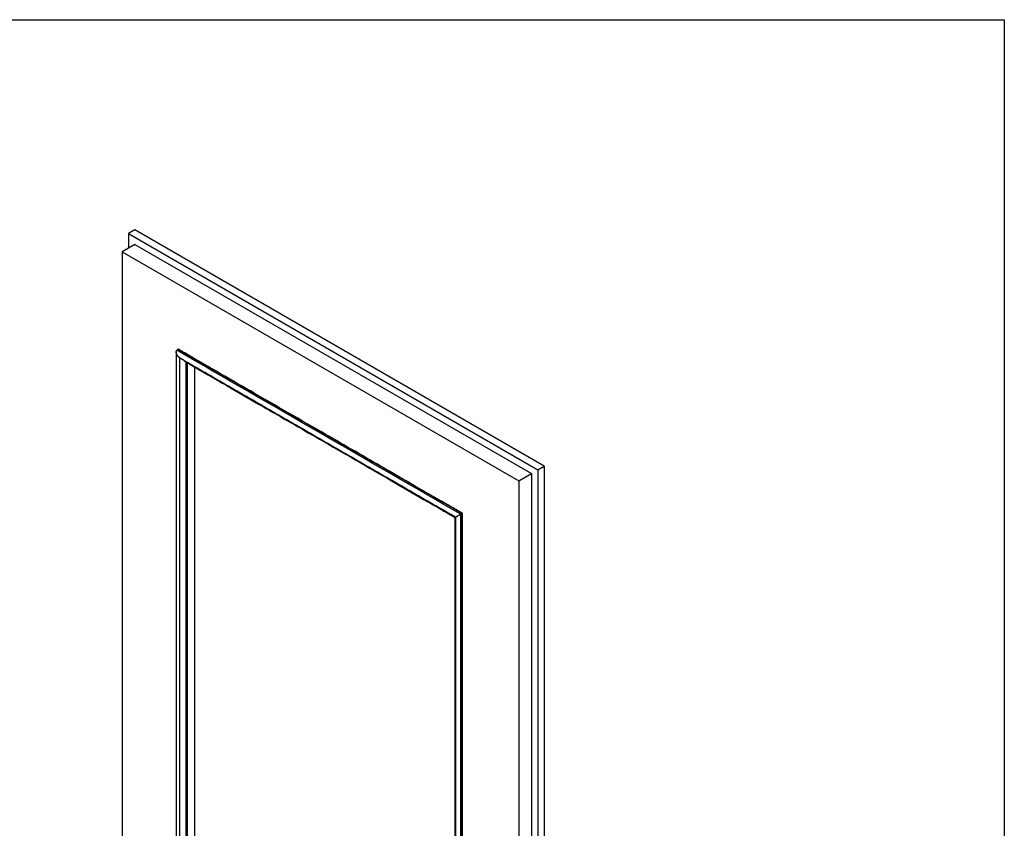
# Model space of a CAD drawing. Header units: millimetres. Extents: x -10980 to 5840, y 5 to 4205.
# Tile 32 of 32: x 4404 to 5840, y 2826 to 4005. Entities that reach past the tile are written whole.
import ezdxf

# ---------------------------------------------------------------- set-up
doc = ezdxf.new("R2010")
doc.units = ezdxf.units.MM
doc.layers.add('152', color=250, linetype='Continuous')
doc.layers.add('256', color=250, linetype='Continuous')

msp = doc.modelspace()

# ---------------------------------------------------------------- linework, layer by layer
at = {"layer": '152', "linetype": 'Continuous', "lineweight": -3}
for p, q in [((4572.5, 3698.6), (4563.1, 3693.2)), ((4563.1, 3693.2), (4563.1, 3672)), ((4563.1, 3693.2), (5159.9, 3348.6)), ((5169.3, 3354.1), (4572.5, 3698.6)), ((4572.3, 3677.3), (4553.9, 3666.7)), ((4572.3, 3677.3), (5150.7, 3343.3)), ((4553.9, 3666.7), (4553.9, 2021.4)), ((4553.9, 3666.7), (5132.3, 3332.7)), ((4633.5, 3522.9), (4634.8, 3524.2)), ((5049.4, 3284.8), (4634.8, 3524.2)), ((4648.5, 3504.7), (4648.5, 2342.2)), ((5159.9, 3348.6), (5169.3, 3354.1)), ((5159.9, 3348.6), (5159.9, 1691.1)), ((5169.3, 3354.1), (5169.3, 1698.2)), ((5132.3, 3332.7), (5150.7, 3343.3)), ((5132.3, 3332.7), (5132.3, 1687.5)), ((5150.7, 3343.3), (5150.7, 1696.4)), ((5039.4, 3279.1), (5039.3, 3279)), ((5047.6, 3283.8), (5049.4, 3284.8)), ((5049.4, 2606.6), (5049.4, 3284.8))]:
    msp.add_line(p, q, dxfattribs=at)
for points, knots in [([(4634, 3515.7), (4634, 3515.8), (4633.9, 3515.8), (4633.9, 3516), (4633.8, 3516.1), (4633.7, 3516.3), (4633.6, 3516.4), (4633.4, 3516.9), (4633.3, 3517.2), (4633.1, 3517.7), (4633.1, 3517.8), (4633, 3518.1), (4632.9, 3518.3), (4632.9, 3518.5), (4632.9, 3518.6), (4632.8, 3518.8), (4632.8, 3518.9), (4632.8, 3519.1), (4632.7, 3519.3), (4632.7, 3519.6), (4632.7, 3519.7), (4632.7, 3520.1), (4632.7, 3520.2), (4632.7, 3520.5), (4632.7, 3520.5), (4632.7, 3520.7), (4632.7, 3520.7), (4632.7, 3520.8), (4632.7, 3520.8), (4632.7, 3521), (4632.7, 3521.2), (4632.8, 3521.5), (4632.8, 3521.6), (4632.9, 3521.8), (4632.9, 3521.8), (4632.9, 3521.9), (4632.9, 3521.9), (4633, 3522), (4633, 3522.1), (4633.1, 3522.3), (4633.2, 3522.4), (4633.3, 3522.7), (4633.4, 3522.8), (4633.5, 3522.9)], [0, 0, 0, 0, 0.03125, 0.03125, 0.0625, 0.0625, 0.125, 0.125, 0.25, 0.25, 0.3125, 0.3125, 0.375, 0.375, 0.40625, 0.40625, 0.4375, 0.4375, 0.5, 0.5, 0.5625, 0.5625, 0.625, 0.625, 0.65625, 0.65625, 0.671875, 0.671875, 0.6875, 0.6875, 0.75, 0.75, 0.8125, 0.8125, 0.828125, 0.828125, 0.84375, 0.84375, 0.875, 0.875, 0.9375, 0.9375, 1, 1, 1, 1]), ([(4632.7, 3520.4), (4632.7, 3501.1), (4632.7, 3461.5), (4632.7, 3402.9), (4632.7, 3345.6), (4632.7, 3292.1), (4632.7, 3242.5), (4632.7, 3196.6), (4632.7, 3157.2), (4632.7, 3123.7), (4632.7, 3095.6), (4632.7, 3069.9), (4632.7, 3046.6), (4632.7, 3025.3), (4632.7, 3004.6), (4632.7, 2980.7), (4632.7, 2951.8), (4632.7, 2917.3), (4632.7, 2879), (4632.7, 2836.8), (4632.7, 2790.9), (4632.7, 2741.1), (4632.7, 2689.2), (4632.7, 2635.3), (4632.7, 2579.6), (4632.7, 2520.7), (4632.7, 2458.6), (4632.7, 2395.7), (4632.7, 2353.5), (4632.7, 2333.1)], [0, 0, 0, 0, 0.048588, 0.100018, 0.148248, 0.19328, 0.235114, 0.273748, 0.309184, 0.334782, 0.358406, 0.380055, 0.399729, 0.417429, 0.433844, 0.451912, 0.477775, 0.506849, 0.539136, 0.574635, 0.613345, 0.655268, 0.700402, 0.744597, 0.791491, 0.841083, 0.893375, 0.948365, 1, 1, 1, 1]), ([(4635.7, 3524.3), (4635.7, 3524.3), (4635.7, 3524.3), (4635.7, 3524.3), (4635.7, 3524.3), (4635.6, 3524.3), (4635.6, 3524.4), (4635.5, 3524.4), (4635.4, 3524.4), (4635.4, 3524.4), (4635.3, 3524.4), (4635.3, 3524.4), (4635.3, 3524.4), (4635.2, 3524.4), (4635.2, 3524.4), (4635.1, 3524.4), (4635.1, 3524.4), (4635, 3524.4), (4635, 3524.4), (4634.9, 3524.4), (4634.9, 3524.3), (4634.9, 3524.3), (4634.8, 3524.3), (4634.8, 3524.3), (4634.8, 3524.2), (4634.8, 3524.2)], [0, 0, 0, 0, 0.005505, 0.005505, 0.071805, 0.071805, 0.204404, 0.204404, 0.337003, 0.337003, 0.403303, 0.403303, 0.469603, 0.469603, 0.602202, 0.602202, 0.668502, 0.668502, 0.734801, 0.734801, 0.867401, 0.867401, 0.9337, 0.9337, 1, 1, 1, 1]), ([(5049.9, 3285.1), (5046.6, 3287), (5040.8, 3290.4), (5033.1, 3294.9), (5027, 3298.3), (5022, 3301.3), (5017.1, 3304.1), (5012.2, 3306.9), (4999.8, 3314), (4972.9, 3329.6), (4918.6, 3361), (4836.5, 3408.3), (4754.5, 3455.7), (4699.5, 3487.4), (4679.7, 3498.9), (4674.4, 3501.9), (4669.3, 3504.9), (4663.8, 3508.1), (4656.7, 3512.2), (4647.1, 3517.7), (4639.8, 3521.9), (4635.7, 3524.3)], [0, 0, 0, 0, 0.023566, 0.042337, 0.055905, 0.067317, 0.078999, 0.090924, 0.102889, 0.168702, 0.286223, 0.496083, 0.763177, 0.880699, 0.89389, 0.906907, 0.919104, 0.930686, 0.947033, 0.970272, 1, 1, 1, 1]), ([(4637.5, 3512.1), (4637.3, 3512.2), (4637.1, 3512.3), (4636.8, 3512.6), (4636.6, 3512.7), (4636.3, 3512.9), (4636.2, 3513.1), (4635.9, 3513.3), (4635.8, 3513.4), (4635.7, 3513.5), (4635.6, 3513.6), (4635.6, 3513.6), (4635.4, 3513.8), (4635.3, 3514), (4635, 3514.3), (4634.9, 3514.5), (4634.6, 3514.8), (4634.4, 3515.1), (4634.1, 3515.5), (4634, 3515.7)], [0, 0, 0, 0, 0.125, 0.125, 0.25, 0.25, 0.375, 0.375, 0.4375, 0.46875, 0.46875, 0.5, 0.5, 0.625, 0.625, 0.75, 0.75, 0.875, 1, 1, 1, 1]), ([(4646.4, 3505.9), (4645.7, 3506.5), (4645, 3507.1), (4644.1, 3507.8), (4643.9, 3508), (4643.6, 3508.2), (4643, 3508.6), (4642.5, 3509), (4641.9, 3509.4), (4641.7, 3509.6), (4641.3, 3509.8), (4640.8, 3510.2), (4640.2, 3510.5), (4639.8, 3510.8)], [0, 0, 0, 0, 0.334917, 0.334917, 0.418646, 0.418646, 0.502375, 0.669834, 0.669834, 0.753563, 0.753563, 0.837292, 1, 1, 1, 1]), ([(4647.2, 3505.4), (4647.2, 3505.4), (4647.2, 3505.4), (4647.1, 3505.5), (4647, 3505.5), (4646.9, 3505.6), (4646.9, 3505.6), (4646.8, 3505.6), (4646.8, 3505.7), (4646.7, 3505.7), (4646.6, 3505.8), (4646.5, 3505.9), (4646.4, 3505.9)], [0, 0, 0, 0, 0.036526, 0.036526, 0.357684, 0.357684, 0.437973, 0.437973, 0.518263, 0.678842, 0.678842, 1, 1, 1, 1]), ([(4647.2, 3505.4), (4649.6, 3504.1), (4654.4, 3501.3), (4661, 3497.5), (4666.8, 3494.1), (4671.6, 3491.3), (4676.3, 3488.6), (4681, 3485.9), (4692.8, 3479.1), (4718.7, 3464.2), (4770.7, 3434.1), (4849.3, 3388.8), (4927.9, 3343.4), (4980.5, 3313), (4999.5, 3302), (5004.6, 3299.1), (5009.5, 3296.3), (5014.8, 3293.2), (5021.6, 3289.3), (5029.9, 3284.5), (5036.2, 3280.9), (5039.3, 3279)], [0, 0, 0, 0, 0.017953, 0.036947, 0.050675, 0.062223, 0.074043, 0.086109, 0.098217, 0.164808, 0.283722, 0.496068, 0.766326, 0.88524, 0.898587, 0.911757, 0.9241, 0.935819, 0.952359, 0.975874, 1, 1, 1, 1]), ([(4659.6, 2348.6), (4659.6, 2349), (4659.6, 2349.4), (4659.6, 2351.6), (4659.6, 2353.3), (4659.6, 2358.5), (4659.6, 2362), (4659.6, 2367.2), (4659.6, 2369), (4659.6, 2374.2), (4659.6, 2377.7), (4659.6, 2384.7), (4659.6, 2388.1), (4659.6, 2395.1), (4659.6, 2398.6), (4659.6, 2403.8), (4659.6, 2405.6), (4659.6, 2410.8), (4659.6, 2414.3), (4659.6, 2421.2), (4659.6, 2424.7), (4659.6, 2431.7), (4659.6, 2435.2), (4659.6, 2440.4), (4659.6, 2442.1), (4659.6, 2447.4), (4659.6, 2450.8), (4659.6, 2457.8), (4659.6, 2461.3), (4659.6, 2468.3), (4659.6, 2471.7), (4659.6, 2477), (4659.6, 2478.7), (4659.6, 2483.9), (4659.6, 2487.4), (4659.6, 2494.4), (4659.6, 2497.9), (4659.6, 2504.8), (4659.6, 2508.3), (4659.6, 2513.6), (4659.6, 2515.3), (4659.6, 2520.5), (4659.6, 2524), (4659.6, 2531), (4659.6, 2534.5), (4659.6, 2541.4), (4659.6, 2544.9), (4659.6, 2550.1), (4659.6, 2551.9), (4659.6, 2557.1), (4659.6, 2560.6), (4659.6, 2567.6), (4659.6, 2571), (4659.6, 2576.3), (4659.6, 2578), (4659.6, 2583.2), (4659.6, 2586.7), (4659.6, 2593.7), (4659.6, 2597.2), (4659.6, 2604.1), (4659.6, 2607.6), (4659.6, 2612.8), (4659.6, 2614.6), (4659.6, 2619.8), (4659.6, 2623.3), (4659.6, 2630.3), (4659.6, 2633.7), (4659.6, 2640.7), (4659.6, 2644.2), (4659.6, 2649.4), (4659.6, 2651.2), (4659.6, 2656.4), (4659.6, 2659.9), (4659.6, 2666.8), (4659.6, 2670.3), (4659.6, 2677.3), (4659.6, 2680.8), (4659.6, 2686), (4659.6, 2687.7), (4659.6, 2693), (4659.6, 2696.4), (4659.6, 2703.4), (4659.6, 2706.9), (4659.6, 2713.9), (4659.6, 2717.4), (4659.6, 2722.6), (4659.6, 2724.3), (4659.6, 2729.5), (4659.6, 2733), (4659.6, 2740), (4659.6, 2743.5), (4659.6, 2750.4), (4659.6, 2753.9), (4659.6, 2759.2), (4659.6, 2760.9), (4659.6, 2766.1), (4659.6, 2769.6), (4659.6, 2776.6), (4659.6, 2780.1), (4659.6, 2787), (4659.6, 2790.5), (4659.6, 2795.7), (4659.6, 2797.5), (4659.6, 2802.7), (4659.6, 2806.2), (4659.6, 2813.2), (4659.6, 2816.6), (4659.6, 2821.9), (4659.6, 2823.6), (4659.6, 2828.8), (4659.6, 2832.3), (4659.6, 2839.3), (4659.6, 2842.8), (4659.6, 2849.7), (4659.6, 2853.2), (4659.6, 2858.4), (4659.6, 2860.2), (4659.6, 2865.4), (4659.6, 2868.9), (4659.6, 2875.9), (4659.6, 2879.3), (4659.6, 2886.3), (4659.6, 2889.8), (4659.6, 2895), (4659.6, 2896.8), (4659.6, 2902), (4659.6, 2905.5), (4659.6, 2912.4), (4659.6, 2915.9), (4659.6, 2922.9), (4659.6, 2926.4), (4659.6, 2931.6), (4659.6, 2933.3), (4659.6, 2938.6), (4659.6, 2942.1), (4659.6, 2949), (4659.6, 2952.5), (4659.6, 2959.5), (4659.6, 2963), (4659.6, 2968.2), (4659.6, 2969.9), (4659.6, 2975.1), (4659.6, 2978.6), (4659.6, 2985.6), (4659.6, 2989.1), (4659.6, 2996), (4659.6, 2999.5), (4659.6, 3004.8), (4659.6, 3006.5), (4659.6, 3011.7), (4659.6, 3015.2), (4659.6, 3022.2), (4659.6, 3025.7), (4659.6, 3032.6), (4659.6, 3036.1), (4659.6, 3041.3), (4659.6, 3043.1), (4659.6, 3048.3), (4659.6, 3051.8), (4659.6, 3058.8), (4659.6, 3062.2), (4659.6, 3067.5), (4659.6, 3069.2), (4659.6, 3074.4), (4659.6, 3077.9), (4659.6, 3084.9), (4659.6, 3088.4), (4659.6, 3095.3), (4659.6, 3098.8), (4659.6, 3104), (4659.6, 3105.8), (4659.6, 3111), (4659.6, 3114.5), (4659.6, 3121.5), (4659.6, 3124.9), (4659.6, 3131.9), (4659.6, 3135.4), (4659.6, 3140.6), (4659.6, 3142.4), (4659.6, 3147.6), (4659.6, 3151.1), (4659.6, 3158), (4659.6, 3161.5), (4659.6, 3168.5), (4659.6, 3172), (4659.6, 3177.2), (4659.6, 3178.9), (4659.6, 3184.2), (4659.6, 3187.7), (4659.6, 3194.6), (4659.6, 3198.1), (4659.6, 3205.1), (4659.6, 3208.6), (4659.6, 3213.8), (4659.6, 3215.5), (4659.6, 3220.7), (4659.6, 3224.2), (4659.6, 3231.2), (4659.6, 3234.7), (4659.6, 3241.7), (4659.6, 3245.1), (4659.6, 3250.4), (4659.6, 3252.1), (4659.6, 3257.3), (4659.6, 3260.8), (4659.6, 3267.8), (4659.6, 3271.3), (4659.6, 3276.5), (4659.6, 3278.2), (4659.6, 3283.5), (4659.6, 3286.9), (4659.6, 3293.9), (4659.6, 3297.4), (4659.6, 3304.4), (4659.6, 3307.8), (4659.6, 3313.1), (4659.6, 3314.8), (4659.6, 3320), (4659.6, 3323.5), (4659.6, 3330.5), (4659.6, 3334), (4659.6, 3340.9), (4659.6, 3344.4), (4659.6, 3349.6), (4659.6, 3351.4), (4659.6, 3356.6), (4659.6, 3360.1), (4659.6, 3367.1), (4659.6, 3370.5), (4659.6, 3377.5), (4659.6, 3381), (4659.6, 3386.2), (4659.6, 3388), (4659.6, 3393.2), (4659.6, 3396.7), (4659.6, 3403.6), (4659.6, 3407.1), (4659.6, 3414.1), (4659.6, 3417.6), (4659.6, 3422.8), (4659.6, 3424.5), (4659.6, 3429.8), (4659.6, 3433.3), (4659.6, 3440.2), (4659.6, 3443.7), (4659.6, 3450.7), (4659.6, 3454.2), (4659.6, 3459.4), (4659.6, 3461.1), (4659.6, 3466.4), (4659.6, 3469.8), (4659.6, 3476.8), (4659.6, 3480.3), (4659.6, 3487.3), (4659.6, 3490.7), (4659.6, 3495.6), (4659.6, 3496.9), (4659.6, 3498.3)], [0, 0, 0, 0, 0.001033, 0.001033, 0.005579, 0.005579, 0.01467, 0.01467, 0.019215, 0.019215, 0.028306, 0.028306, 0.037397, 0.037397, 0.046488, 0.046488, 0.051033, 0.051033, 0.060124, 0.060124, 0.069215, 0.069215, 0.078306, 0.078306, 0.082852, 0.082852, 0.091942, 0.091942, 0.101033, 0.101033, 0.110124, 0.110124, 0.11467, 0.11467, 0.123761, 0.123761, 0.132851, 0.132851, 0.141942, 0.141942, 0.146488, 0.146488, 0.155579, 0.155579, 0.16467, 0.16467, 0.173761, 0.173761, 0.178306, 0.178306, 0.187397, 0.187397, 0.196488, 0.196488, 0.201033, 0.201033, 0.210124, 0.210124, 0.219215, 0.219215, 0.228306, 0.228306, 0.232851, 0.232851, 0.241942, 0.241942, 0.251033, 0.251033, 0.260124, 0.260124, 0.26467, 0.26467, 0.27376, 0.27376, 0.282851, 0.282851, 0.291942, 0.291942, 0.296488, 0.296488, 0.305579, 0.305579, 0.314669, 0.314669, 0.32376, 0.32376, 0.328306, 0.328306, 0.337397, 0.337397, 0.346488, 0.346488, 0.355578, 0.355578, 0.360124, 0.360124, 0.369215, 0.369215, 0.378306, 0.378306, 0.387397, 0.387397, 0.391942, 0.391942, 0.401033, 0.401033, 0.410124, 0.410124, 0.414669, 0.414669, 0.42376, 0.42376, 0.432851, 0.432851, 0.441942, 0.441942, 0.446487, 0.446487, 0.455578, 0.455578, 0.464669, 0.464669, 0.47376, 0.47376, 0.478306, 0.478306, 0.487397, 0.487397, 0.496487, 0.496487, 0.505578, 0.505578, 0.510124, 0.510124, 0.519215, 0.519215, 0.528306, 0.528306, 0.537396, 0.537396, 0.541942, 0.541942, 0.551033, 0.551033, 0.560124, 0.560124, 0.569215, 0.569215, 0.57376, 0.57376, 0.582851, 0.582851, 0.591942, 0.591942, 0.601033, 0.601033, 0.605578, 0.605578, 0.614669, 0.614669, 0.62376, 0.62376, 0.628305, 0.628305, 0.637396, 0.637396, 0.646487, 0.646487, 0.655578, 0.655578, 0.660124, 0.660124, 0.669215, 0.669215, 0.678305, 0.678305, 0.687396, 0.687396, 0.691942, 0.691942, 0.701033, 0.701033, 0.710124, 0.710124, 0.719214, 0.719214, 0.72376, 0.72376, 0.732851, 0.732851, 0.741942, 0.741942, 0.751033, 0.751033, 0.755578, 0.755578, 0.764669, 0.764669, 0.77376, 0.77376, 0.782851, 0.782851, 0.787396, 0.787396, 0.796487, 0.796487, 0.805578, 0.805578, 0.810123, 0.810123, 0.819214, 0.819214, 0.828305, 0.828305, 0.837396, 0.837396, 0.841942, 0.841942, 0.851033, 0.851033, 0.860123, 0.860123, 0.869214, 0.869214, 0.87376, 0.87376, 0.882851, 0.882851, 0.891942, 0.891942, 0.901032, 0.901032, 0.905578, 0.905578, 0.914669, 0.914669, 0.92376, 0.92376, 0.932851, 0.932851, 0.937396, 0.937396, 0.946487, 0.946487, 0.955578, 0.955578, 0.964669, 0.964669, 0.969214, 0.969214, 0.978305, 0.978305, 0.987396, 0.987396, 0.996487, 0.996487, 1, 1, 1, 1]), ([(5039.3, 3279), (5039.3, 3276.1), (5039.3, 3271.2), (5039.3, 3264.8), (5039.3, 3259.8), (5039.3, 3255.3), (5039.3, 3250.8), (5039.3, 3246.3), (5039.3, 3235), (5039.3, 3210.4), (5039.3, 3160.8), (5039.3, 3072.3), (5039.3, 2914.2), (5039.3, 2753.7), (5039.3, 2640.5), (5039.3, 2611.7)], [0, 0, 0, 0, 0.012932, 0.022239, 0.028808, 0.035437, 0.042212, 0.048995, 0.055777, 0.09308, 0.159693, 0.278644, 0.491057, 0.870366, 1, 1, 1, 1]), ([(5040.3, 3279.6), (5040.3, 3279.6), (5040.3, 3279.6), (5040.3, 3279.6), (5040.3, 3279.6), (5040.2, 3279.6), (5040.2, 3279.5), (5040.2, 3279.5), (5040.1, 3279.5), (5040.1, 3279.5), (5040, 3279.4), (5039.9, 3279.4), (5039.9, 3279.4), (5039.8, 3279.3), (5039.7, 3279.2), (5039.5, 3279.2), (5039.4, 3279.1)], [0, 0, 0, 0, 0.065688, 0.137558, 0.137558, 0.281299, 0.353169, 0.353169, 0.425039, 0.425039, 0.568779, 0.640649, 0.640649, 0.712519, 0.712519, 1, 1, 1, 1]), ([(5041.6, 3280.4), (5041.6, 3280.4), (5041.6, 3280.3), (5041.5, 3280.3), (5041.5, 3280.3), (5041.4, 3280.2), (5041.2, 3280.1), (5041.1, 3280.1), (5041, 3280), (5040.9, 3279.9), (5040.8, 3279.9), (5040.7, 3279.8), (5040.6, 3279.8), (5040.6, 3279.8), (5040.5, 3279.7), (5040.5, 3279.7), (5040.5, 3279.7), (5040.5, 3279.7), (5040.4, 3279.7), (5040.4, 3279.6), (5040.3, 3279.6), (5040.3, 3279.6), (5040.3, 3279.6), (5040.3, 3279.6), (5040.3, 3279.6)], [0, 0, 0, 0, 0.03125, 0.03125, 0.0625, 0.125, 0.125, 0.25, 0.25, 0.375, 0.375, 0.5, 0.5, 0.5625, 0.5625, 0.59375, 0.59375, 0.625, 0.625, 0.75, 0.75, 0.875, 0.875, 1, 1, 1, 1]), ([(5047.6, 3283.8), (5047.4, 3283.7), (5047.3, 3283.6), (5047, 3283.5), (5046.9, 3283.4), (5046.7, 3283.3), (5046.6, 3283.2), (5046.5, 3283.2), (5046.4, 3283.1), (5046.4, 3283.1), (5046.3, 3283.1), (5046.2, 3283), (5046, 3282.9), (5045.7, 3282.7), (5045.6, 3282.6), (5045.4, 3282.5), (5045.4, 3282.5), (5045.3, 3282.5), (5045.3, 3282.5), (5045.2, 3282.4), (5045.1, 3282.4), (5044.9, 3282.2), (5044.7, 3282.2), (5044.5, 3282), (5044.3, 3281.9), (5044.1, 3281.8), (5044, 3281.7), (5043.8, 3281.6), (5043.7, 3281.6), (5043.6, 3281.5), (5043.5, 3281.5), (5043.3, 3281.4), (5043.2, 3281.3), (5043, 3281.2), (5042.9, 3281.1), (5042.6, 3280.9), (5042.4, 3280.8), (5042.1, 3280.6), (5042, 3280.6), (5041.9, 3280.5), (5041.8, 3280.5), (5041.7, 3280.4), (5041.7, 3280.4), (5041.6, 3280.4)], [0, 0, 0, 0, 0.0625, 0.0625, 0.125, 0.125, 0.15625, 0.15625, 0.171875, 0.171875, 0.1875, 0.1875, 0.25, 0.25, 0.3125, 0.3125, 0.328125, 0.328125, 0.34375, 0.34375, 0.375, 0.375, 0.4375, 0.4375, 0.5, 0.5, 0.5625, 0.5625, 0.59375, 0.59375, 0.625, 0.625, 0.6875, 0.6875, 0.75, 0.75, 0.875, 0.875, 0.9375, 0.9375, 0.96875, 0.96875, 1, 1, 1, 1]), ([(5049.9, 3285.1), (5049.9, 3285.1), (5049.9, 3285.1), (5049.9, 3285.1), (5049.9, 3285.1), (5049.9, 3285.1), (5049.9, 3285.1), (5049.9, 3285.1), (5049.9, 3285.1), (5049.9, 3285.1), (5049.9, 3285.1), (5049.8, 3285.1), (5049.8, 3285.1), (5049.8, 3285.1), (5049.8, 3285.1), (5049.7, 3285), (5049.7, 3285), (5049.7, 3285), (5049.7, 3285), (5049.6, 3285), (5049.6, 3285), (5049.6, 3285), (5049.6, 3284.9), (5049.5, 3284.9), (5049.5, 3284.9), (5049.4, 3284.9), (5049.4, 3284.8)], [0, 0, 0, 0, 0.01774, 0.01774, 0.140522, 0.140522, 0.263305, 0.263305, 0.324696, 0.324696, 0.386087, 0.386087, 0.50887, 0.50887, 0.570261, 0.570261, 0.631652, 0.631652, 0.754435, 0.754435, 0.785131, 0.785131, 0.815826, 0.877217, 0.877217, 1, 1, 1, 1]), ([(5049.9, 2606.3), (5049.9, 2633.6), (5049.9, 2770.6), (5049.9, 2955.8), (5049.9, 3135), (5049.9, 3206.9), (5049.9, 3232.8), (5049.9, 3239.6), (5049.9, 3246.3), (5049.9, 3253.9), (5049.9, 3263.8), (5049.9, 3274.5), (5049.9, 3282), (5049.9, 3285.1)], [0, 0, 0, 0, 0.1204, 0.60533, 0.818699, 0.912582, 0.9231, 0.933167, 0.9426, 0.952462, 0.966874, 0.986251, 1, 1, 1, 1])]:
    msp.add_open_spline(points, degree=3, knots=knots, dxfattribs=at)
for points, degree in [([(5047.6, 3283.8), (4909.6, 3363.5), (4771.5, 3443.2), (4633.5, 3522.9)], 3), ([(4637.3, 3512.2), (4838.8, 3395.9), (5040.3, 3279.6)], 2), ([(4637.5, 3512.1), (4637.5, 3120), (4637.5, 2728), (4637.5, 2335.9)], 3), ([(4646.4, 3505.9), (4646.4, 3117.6), (4646.4, 2729.3), (4646.4, 2341)], 3), ([(5039.4, 3279.1), (4908.4, 3354.7), (4777.4, 3430.3), (4646.4, 3505.9)], 3), ([(4659.2, 3498.5), (4659.2, 3115.1), (4659.2, 2731.8), (4659.2, 2348.4)], 3), ([(5039.4, 2611.7), (5039.4, 2834.1), (5039.4, 3056.6), (5039.4, 3279.1)], 3), ([(5040.3, 2611.2), (5040.3, 2834), (5040.3, 3056.8), (5040.3, 3279.6)], 3), ([(5047.6, 2607.5), (5047.6, 2832.9), (5047.6, 3058.4), (5047.6, 3283.8)], 3)]:
    msp.add_open_spline(points, degree=degree, dxfattribs=at)
at = {"layer": '256', "linetype": 'Continuous', "lineweight": -3}
for p, q in [((100, 4005), (5840, 4005)), ((5840, 4005), (5840, 5))]:
    msp.add_line(p, q, dxfattribs=at)

doc.saveas('drawing.dxf')
